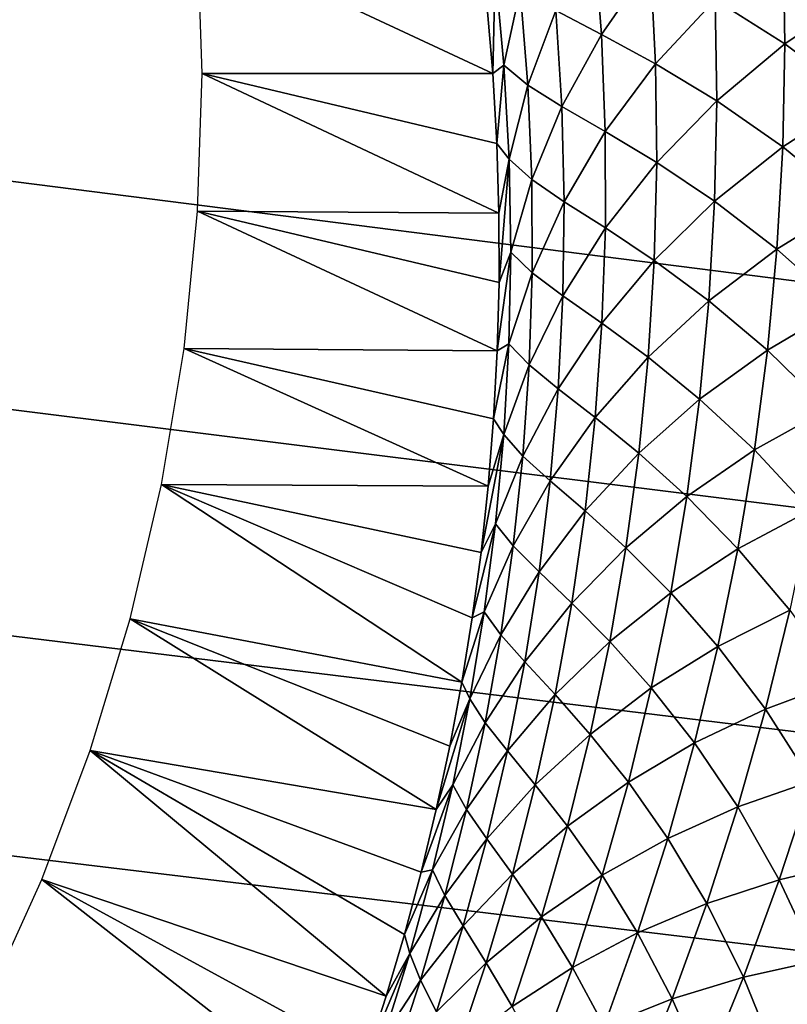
# Model space of a CAD drawing. Header units: millimetres. Extents: x -100 to 100, y -30 to 32.
# Tile 46 of 127: x -4.518 to -4.126, y -10.002 to -9.499. Entities that reach past the tile are written whole.
import ezdxf

# ---------------------------------------------------------------- set-up
doc = ezdxf.new("R2010")
doc.units = ezdxf.units.MM
doc.header["$LTSCALE"] = 81.481481
for name, color, linetype in [('3', 7, 'CONTINUOUS'), ('53', 7, 'CONTINUOUS'), ('6', 7, 'CONTINUOUS'), ('61', 7, 'CONTINUOUS'), ('62', 7, 'CONTINUOUS'), ('65', 7, 'CONTINUOUS'), ('66', 7, 'CONTINUOUS'), ('70', 7, 'CONTINUOUS'), ('72', 7, 'CONTINUOUS'), ('75', 7, 'CONTINUOUS'), ('81', 7, 'CONTINUOUS'), ('83', 7, 'CONTINUOUS')]:
    doc.layers.add(name, color=color, linetype=linetype)

msp = doc.modelspace()

# ---------------------------------------------------------------- linework, layer by layer
at = {"layer": '3', "color": 7, "linetype": 'Continuous'}
for points in [[(-100, 30, -2), (100, 30, -2), (-100, -30, -2), (-100, 30, -2)], [(-100, -30, -2), (100, 30, -2), (100, -30, -2), (-100, -30, -2)]]:
    msp.add_3dface(points, dxfattribs=at)
at = {"layer": '53', "color": 7, "linetype": 'Continuous'}
for points in [[(79, 27.8, 669.2), (-79, 27.8, 669.2), (79, -27.8, 669.2), (79, 27.8, 669.2)], [(79, -27.8, 669.2), (-79, 27.8, 669.2), (-79, -27.8, 669.2), (79, -27.8, 669.2)]]:
    msp.add_3dface(points, dxfattribs=at)
at = {"layer": '6', "color": 7, "linetype": 'Continuous'}
for points in [[(-98, -28), (98, -28), (-98, 28), (-98, -28)], [(-98, 28), (98, -28), (98, 28), (-98, 28)]]:
    msp.add_3dface(points, dxfattribs=at)
at = {"layer": '61', "color": 7, "linetype": 'Continuous'}
for points in [[(51, 23, 14), (51, -23, 14), (-50, -23, 14), (51, 23, 14)], [(-50, 23, 14), (51, 23, 14), (-50, -23, 14), (-50, 23, 14)]]:
    msp.add_3dface(points, dxfattribs=at)
at = {"layer": '62', "color": 7, "linetype": 'Continuous'}
for points in [[(-50, -23, 18), (51, -23, 18), (-50, 23, 18), (-50, -23, 18)], [(-50, 23, 18), (51, -23, 18), (51, 23, 18), (-50, 23, 18)]]:
    msp.add_3dface(points, dxfattribs=at)
at = {"layer": '65', "linetype": 'Continuous'}
for points in [[(38, -12, 3.1), (38, -3, 3.1), (-5.14369, 10.29799, 3.1), (38, -12, 3.1)], [(-5.04195, 10.2423, 3.1), (38, -12, 3.1), (-5.14369, 10.29799, 3.1), (-5.04195, 10.2423, 3.1)], [(11.39107, 0.7547, 3.1), (38, -12, 3.1), (-5.04195, 10.2423, 3.1), (11.39107, 0.7547, 3.1)], [(10.50984, -0.69443, 3.1), (-4.65088, 9.56496, 3.1), (-4.65088, -9.56496, 3.1), (10.50984, -0.69443, 3.1)], [(10.60893, -0.7547, 3.1), (10.50984, -0.69443, 3.1), (-4.65088, -9.56496, 3.1), (10.60893, -0.7547, 3.1)], [(10.71534, -0.80092, 3.1), (10.60893, -0.7547, 3.1), (-4.65088, -9.56496, 3.1), (10.71534, -0.80092, 3.1)], [(46, -16, 3.1), (10.71534, -0.80092, 3.1), (-4.65088, -9.56496, 3.1), (46, -16, 3.1)], [(-4.66406, -9.68022, 3.1), (46, -16, 3.1), (-4.65088, -9.56496, 3.1), (-4.66406, -9.68022, 3.1)], [(-4.69281, -9.79263, 3.1), (46, -16, 3.1), (-4.66406, -9.68022, 3.1), (-4.69281, -9.79263, 3.1)], [(-4.7366, -9.90007, 3.1), (46, -16, 3.1), (-4.69281, -9.79263, 3.1), (-4.7366, -9.90007, 3.1)], [(-4.79459, -10.00051, 3.1), (46, -16, 3.1), (-4.7366, -9.90007, 3.1), (-4.79459, -10.00051, 3.1)], [(-4.86574, -10.09215, 3.1), (46, -16, 3.1), (-4.79459, -10.00051, 3.1), (-4.86574, -10.09215, 3.1)]]:
    msp.add_3dface(points, dxfattribs=at)
at = {"layer": '66', "color": 253, "linetype": 'Continuous', "true_color": 0xaab4c3}
for points in [[(-4.42675, -9.59663, 3.1), (-4.42444, -9.52628, 3.1), (-4.27283, -9.59768, 7.50106), (-4.42675, -9.59663, 3.1)], [(-4.27283, -9.59768, 7.50106), (-4.42444, -9.52628, 3.1), (-4.27388, -9.5621, 7.42672), (-4.27283, -9.59768, 7.50106)], [(-4.27388, -9.5621, 7.42672), (-4.42444, -9.52628, 3.1), (-4.27594, -9.52628, 7.35256), (-4.27388, -9.5621, 7.42672)], [(-4.43365, -9.6667, 3.1), (-4.42675, -9.59663, 3.1), (-4.27371, -9.668, 7.65031), (-4.43365, -9.6667, 3.1)], [(-4.27371, -9.668, 7.65031), (-4.42675, -9.59663, 3.1), (-4.27278, -9.63299, 7.57559), (-4.27371, -9.668, 7.65031)], [(-4.27278, -9.63299, 7.57559), (-4.42675, -9.59663, 3.1), (-4.27283, -9.59768, 7.50106), (-4.27278, -9.63299, 7.57559)], [(-4.44513, -9.7362, 3.1), (-4.43365, -9.6667, 3.1), (-4.27835, -9.73701, 7.80031), (-4.44513, -9.7362, 3.1)], [(-4.27835, -9.73701, 7.80031), (-4.43365, -9.6667, 3.1), (-4.27557, -9.70268, 7.72521), (-4.27835, -9.73701, 7.80031)], [(-4.27557, -9.70268, 7.72521), (-4.43365, -9.6667, 3.1), (-4.27371, -9.668, 7.65031), (-4.27557, -9.70268, 7.72521)], [(-4.46113, -9.80479, 3.1), (-4.44513, -9.7362, 3.1), (-4.29178, -9.83725, 8.02674), (-4.46113, -9.80479, 3.1)], [(-4.29178, -9.83725, 8.02674), (-4.44513, -9.7362, 3.1), (-4.28648, -9.80428, 7.95107), (-4.29178, -9.83725, 8.02674)], [(-4.28648, -9.80428, 7.95107), (-4.44513, -9.7362, 3.1), (-4.282, -9.77089, 7.87559), (-4.28648, -9.80428, 7.95107)], [(-4.282, -9.77089, 7.87559), (-4.44513, -9.7362, 3.1), (-4.27835, -9.73701, 7.80031), (-4.282, -9.77089, 7.87559)], [(-4.48159, -9.87219, 3.1), (-4.46113, -9.80479, 3.1), (-4.30482, -9.90221, 8.17862), (-4.48159, -9.87219, 3.1)], [(-4.30482, -9.90221, 8.17862), (-4.46113, -9.80479, 3.1), (-4.29789, -9.86987, 8.10259), (-4.30482, -9.90221, 8.17862)], [(-4.29789, -9.86987, 8.10259), (-4.46113, -9.80479, 3.1), (-4.29178, -9.83725, 8.02674), (-4.29789, -9.86987, 8.10259)], [(-4.50637, -9.93801, 3.1), (-4.48159, -9.87219, 3.1), (-4.33047, -9.99754, 8.40782), (-4.50637, -9.93801, 3.1)], [(-4.33047, -9.99754, 8.40782), (-4.48159, -9.87219, 3.1), (-4.32115, -9.96613, 8.33122), (-4.33047, -9.99754, 8.40782)], [(-4.32115, -9.96613, 8.33122), (-4.48159, -9.87219, 3.1), (-4.31259, -9.93432, 8.25482), (-4.32115, -9.96613, 8.33122)], [(-4.31259, -9.93432, 8.25482), (-4.48159, -9.87219, 3.1), (-4.30482, -9.90221, 8.17862), (-4.31259, -9.93432, 8.25482)], [(-4.53536, -10.00198, 3.1), (-4.50637, -9.93801, 3.1), (-4.35137, -10.0593, 8.56154), (-4.53536, -10.00198, 3.1)], [(-4.35137, -10.0593, 8.56154), (-4.50637, -9.93801, 3.1), (-4.34054, -10.02858, 8.4846), (-4.35137, -10.0593, 8.56154)], [(-4.34054, -10.02858, 8.4846), (-4.50637, -9.93801, 3.1), (-4.33047, -9.99754, 8.40782), (-4.34054, -10.02858, 8.4846)]]:
    msp.add_3dface(points, dxfattribs=at)
at = {"layer": '70', "color": 253, "linetype": 'Continuous', "true_color": 0xaab4c3}
for points in [[(-4.22442, -9.45606, 7.61809), (-4.22052, -9.50627, 7.715), (-4.24377, -9.49409, 7.59255), (-4.22442, -9.45606, 7.61809)], [(-4.22442, -9.45606, 7.61809), (-4.19537, -9.47033, 7.73931), (-4.22052, -9.50627, 7.715), (-4.22442, -9.45606, 7.61809)], [(-4.12768, -9.45785, 7.88039), (-4.12683, -9.5111, 7.97668), (-4.16247, -9.48839, 7.8589), (-4.12768, -9.45785, 7.88039)], [(-4.12768, -9.45785, 7.88039), (-4.08819, -9.48494, 7.9961), (-4.12683, -9.5111, 7.97668), (-4.12768, -9.45785, 7.88039)], [(-4.19537, -9.47033, 7.73931), (-4.19285, -9.52131, 7.83612), (-4.22052, -9.50627, 7.715), (-4.19537, -9.47033, 7.73931)], [(-4.19537, -9.47033, 7.73931), (-4.16247, -9.48839, 7.8589), (-4.19285, -9.52131, 7.83612), (-4.19537, -9.47033, 7.73931)], [(-4.27481, -9.47316, 7.3448), (-4.27594, -9.52628, 7.35256), (-4.27897, -9.49074, 7.28072), (-4.27481, -9.47316, 7.3448)], [(-4.27594, -9.52628, 7.35256), (-4.27481, -9.47316, 7.3448), (-4.27028, -9.52195, 7.44297), (-4.27594, -9.52628, 7.35256)], [(-4.27481, -9.47316, 7.3448), (-4.26198, -9.48352, 7.46904), (-4.27028, -9.52195, 7.44297), (-4.27481, -9.47316, 7.3448)], [(-4.26198, -9.48352, 7.46904), (-4.25809, -9.53229, 7.56693), (-4.27028, -9.52195, 7.44297), (-4.26198, -9.48352, 7.46904)], [(-4.26198, -9.48352, 7.46904), (-4.24377, -9.49409, 7.59255), (-4.25809, -9.53229, 7.56693), (-4.26198, -9.48352, 7.46904)], [(-4.08819, -9.48494, 7.9961), (-4.08955, -9.53901, 8.09258), (-4.12683, -9.5111, 7.97668), (-4.08819, -9.48494, 7.9961)], [(-4.16247, -9.48839, 7.8589), (-4.16164, -9.54023, 7.95569), (-4.19285, -9.52131, 7.83612), (-4.16247, -9.48839, 7.8589)], [(-4.16247, -9.48839, 7.8589), (-4.12683, -9.5111, 7.97668), (-4.16164, -9.54023, 7.95569), (-4.16247, -9.48839, 7.8589)], [(-4.24377, -9.49409, 7.59255), (-4.24072, -9.5432, 7.6902), (-4.25809, -9.53229, 7.56693), (-4.24377, -9.49409, 7.59255)], [(-4.24377, -9.49409, 7.59255), (-4.22052, -9.50627, 7.715), (-4.24072, -9.5432, 7.6902), (-4.24377, -9.49409, 7.59255)], [(-4.22052, -9.50627, 7.715), (-4.21857, -9.55598, 7.81248), (-4.24072, -9.5432, 7.6902), (-4.22052, -9.50627, 7.715)], [(-4.22052, -9.50627, 7.715), (-4.19285, -9.52131, 7.83612), (-4.21857, -9.55598, 7.81248), (-4.22052, -9.50627, 7.715)], [(-4.12683, -9.5111, 7.97668), (-4.12793, -9.56379, 8.07353), (-4.16164, -9.54023, 7.95569), (-4.12683, -9.5111, 7.97668)], [(-4.12683, -9.5111, 7.97668), (-4.08955, -9.53901, 8.09258), (-4.12793, -9.56379, 8.07353), (-4.12683, -9.5111, 7.97668)], [(-4.19285, -9.52131, 7.83612), (-4.19228, -9.57178, 7.93349), (-4.21857, -9.55598, 7.81248), (-4.19285, -9.52131, 7.83612)], [(-4.19285, -9.52131, 7.83612), (-4.16164, -9.54023, 7.95569), (-4.19228, -9.57178, 7.93349), (-4.19285, -9.52131, 7.83612)], [(-4.27388, -9.5621, 7.42672), (-4.27594, -9.52628, 7.35256), (-4.27028, -9.52195, 7.44297), (-4.27388, -9.5621, 7.42672)], [(-4.27388, -9.5621, 7.42672), (-4.27028, -9.52195, 7.44297), (-4.26764, -9.57008, 7.54163), (-4.27388, -9.5621, 7.42672)], [(-4.27028, -9.52195, 7.44297), (-4.25809, -9.53229, 7.56693), (-4.26764, -9.57008, 7.54163), (-4.27028, -9.52195, 7.44297)], [(-4.25809, -9.53229, 7.56693), (-4.25609, -9.58049, 7.66533), (-4.26764, -9.57008, 7.54163), (-4.25809, -9.53229, 7.56693)], [(-4.25809, -9.53229, 7.56693), (-4.24072, -9.5432, 7.6902), (-4.25609, -9.58049, 7.66533), (-4.25809, -9.53229, 7.56693)], [(-4.16164, -9.54023, 7.95569), (-4.16272, -9.59154, 8.05301), (-4.19228, -9.57178, 7.93349), (-4.16164, -9.54023, 7.95569)], [(-4.16164, -9.54023, 7.95569), (-4.12793, -9.56379, 8.07353), (-4.16272, -9.59154, 8.05301), (-4.16164, -9.54023, 7.95569)], [(-4.08955, -9.53901, 8.09258), (-4.09283, -9.59249, 8.18958), (-4.12793, -9.56379, 8.07353), (-4.08955, -9.53901, 8.09258)], [(-4.24072, -9.5432, 7.6902), (-4.23956, -9.59178, 7.78838), (-4.25609, -9.58049, 7.66533), (-4.24072, -9.5432, 7.6902)], [(-4.24072, -9.5432, 7.6902), (-4.21857, -9.55598, 7.81248), (-4.23956, -9.59178, 7.78838), (-4.24072, -9.5432, 7.6902)], [(-4.21857, -9.55598, 7.81248), (-4.2185, -9.60518, 7.91047), (-4.23956, -9.59178, 7.78838), (-4.21857, -9.55598, 7.81248)], [(-4.21857, -9.55598, 7.81248), (-4.19228, -9.57178, 7.93349), (-4.2185, -9.60518, 7.91047), (-4.21857, -9.55598, 7.81248)], [(-4.27283, -9.59768, 7.50106), (-4.27388, -9.5621, 7.42672), (-4.26764, -9.57008, 7.54163), (-4.27283, -9.59768, 7.50106)], [(-4.12793, -9.56379, 8.07353), (-4.13092, -9.61594, 8.17089), (-4.16272, -9.59154, 8.05301), (-4.12793, -9.56379, 8.07353)], [(-4.12793, -9.56379, 8.07353), (-4.09283, -9.59249, 8.18958), (-4.13092, -9.61594, 8.17089), (-4.12793, -9.56379, 8.07353)], [(-4.27278, -9.63299, 7.57559), (-4.27283, -9.59768, 7.50106), (-4.26764, -9.57008, 7.54163), (-4.27278, -9.63299, 7.57559)], [(-4.27278, -9.63299, 7.57559), (-4.26764, -9.57008, 7.54163), (-4.26683, -9.61756, 7.64074), (-4.27278, -9.63299, 7.57559)], [(-4.26764, -9.57008, 7.54163), (-4.25609, -9.58049, 7.66533), (-4.26683, -9.61756, 7.64074), (-4.26764, -9.57008, 7.54163)], [(-4.19228, -9.57178, 7.93349), (-4.19357, -9.62176, 8.03135), (-4.2185, -9.60518, 7.91047), (-4.19228, -9.57178, 7.93349)], [(-4.19228, -9.57178, 7.93349), (-4.16272, -9.59154, 8.05301), (-4.19357, -9.62176, 8.03135), (-4.19228, -9.57178, 7.93349)], [(-4.25609, -9.58049, 7.66533), (-4.2559, -9.62811, 7.76419), (-4.26683, -9.61756, 7.64074), (-4.25609, -9.58049, 7.66533)], [(-4.25609, -9.58049, 7.66533), (-4.23956, -9.59178, 7.78838), (-4.2559, -9.62811, 7.76419), (-4.25609, -9.58049, 7.66533)], [(-4.23956, -9.59178, 7.78838), (-4.2402, -9.63984, 7.88702), (-4.2559, -9.62811, 7.76419), (-4.23956, -9.59178, 7.78838)], [(-4.23956, -9.59178, 7.78838), (-4.2185, -9.60518, 7.91047), (-4.2402, -9.63984, 7.88702), (-4.23956, -9.59178, 7.78838)], [(-4.16272, -9.59154, 8.05301), (-4.16564, -9.64234, 8.15081), (-4.19357, -9.62176, 8.03135), (-4.16272, -9.59154, 8.05301)], [(-4.16272, -9.59154, 8.05301), (-4.13092, -9.61594, 8.17089), (-4.16564, -9.64234, 8.15081), (-4.16272, -9.59154, 8.05301)], [(-4.09283, -9.59249, 8.18958), (-4.09797, -9.64537, 8.28708), (-4.13092, -9.61594, 8.17089), (-4.09283, -9.59249, 8.18958)], [(-4.2185, -9.60518, 7.91047), (-4.22023, -9.65388, 8.00893), (-4.2402, -9.63984, 7.88702), (-4.2185, -9.60518, 7.91047)], [(-4.2185, -9.60518, 7.91047), (-4.19357, -9.62176, 8.03135), (-4.22023, -9.65388, 8.00893), (-4.2185, -9.60518, 7.91047)], [(-4.13092, -9.61594, 8.17089), (-4.13574, -9.66752, 8.26872), (-4.16564, -9.64234, 8.15081), (-4.13092, -9.61594, 8.17089)], [(-4.13092, -9.61594, 8.17089), (-4.09797, -9.64537, 8.28708), (-4.13574, -9.66752, 8.26872), (-4.13092, -9.61594, 8.17089)], [(-4.27371, -9.668, 7.65031), (-4.27278, -9.63299, 7.57559), (-4.26683, -9.61756, 7.64074), (-4.27371, -9.668, 7.65031)], [(-4.27371, -9.668, 7.65031), (-4.26683, -9.61756, 7.64074), (-4.26777, -9.66441, 7.74027), (-4.27371, -9.668, 7.65031)], [(-4.26683, -9.61756, 7.64074), (-4.2559, -9.62811, 7.76419), (-4.26777, -9.66441, 7.74027), (-4.26683, -9.61756, 7.64074)], [(-4.19357, -9.62176, 8.03135), (-4.19665, -9.67122, 8.12967), (-4.22023, -9.65388, 8.00893), (-4.19357, -9.62176, 8.03135)], [(-4.19357, -9.62176, 8.03135), (-4.16564, -9.64234, 8.15081), (-4.19665, -9.67122, 8.12967), (-4.19357, -9.62176, 8.03135)], [(-4.2559, -9.62811, 7.76419), (-4.25746, -9.67517, 7.86348), (-4.26777, -9.66441, 7.74027), (-4.2559, -9.62811, 7.76419)], [(-4.2559, -9.62811, 7.76419), (-4.2402, -9.63984, 7.88702), (-4.25746, -9.67517, 7.86348), (-4.2559, -9.62811, 7.76419)], [(-4.2402, -9.63984, 7.88702), (-4.24259, -9.68737, 7.98608), (-4.25746, -9.67517, 7.86348), (-4.2402, -9.63984, 7.88702)], [(-4.2402, -9.63984, 7.88702), (-4.22023, -9.65388, 8.00893), (-4.24259, -9.68737, 7.98608), (-4.2402, -9.63984, 7.88702)], [(-4.16564, -9.64234, 8.15081), (-4.17035, -9.69259, 8.24906), (-4.19665, -9.67122, 8.12967), (-4.16564, -9.64234, 8.15081)], [(-4.16564, -9.64234, 8.15081), (-4.13574, -9.66752, 8.26872), (-4.17035, -9.69259, 8.24906), (-4.16564, -9.64234, 8.15081)], [(-4.09797, -9.64537, 8.28708), (-4.10494, -9.69767, 8.38506), (-4.13574, -9.66752, 8.26872), (-4.09797, -9.64537, 8.28708)], [(-4.22023, -9.65388, 8.00893), (-4.22369, -9.70207, 8.1078), (-4.24259, -9.68737, 7.98608), (-4.22023, -9.65388, 8.00893)], [(-4.22023, -9.65388, 8.00893), (-4.19665, -9.67122, 8.12967), (-4.22369, -9.70207, 8.1078), (-4.22023, -9.65388, 8.00893)], [(-4.27557, -9.70268, 7.72521), (-4.27371, -9.668, 7.65031), (-4.26777, -9.66441, 7.74027), (-4.27557, -9.70268, 7.72521)], [(-4.27557, -9.70268, 7.72521), (-4.26777, -9.66441, 7.74027), (-4.27039, -9.71065, 7.84018), (-4.27557, -9.70268, 7.72521)], [(-4.26777, -9.66441, 7.74027), (-4.25746, -9.67517, 7.86348), (-4.27039, -9.71065, 7.84018), (-4.26777, -9.66441, 7.74027)], [(-4.19665, -9.67122, 8.12967), (-4.20147, -9.72016, 8.2284), (-4.22369, -9.70207, 8.1078), (-4.19665, -9.67122, 8.12967)], [(-4.19665, -9.67122, 8.12967), (-4.17035, -9.69259, 8.24906), (-4.20147, -9.72016, 8.2284), (-4.19665, -9.67122, 8.12967)], [(-4.13574, -9.66752, 8.26872), (-4.14236, -9.71855, 8.36703), (-4.17035, -9.69259, 8.24906), (-4.13574, -9.66752, 8.26872)], [(-4.13574, -9.66752, 8.26872), (-4.10494, -9.69767, 8.38506), (-4.14236, -9.71855, 8.36703), (-4.13574, -9.66752, 8.26872)], [(-4.25746, -9.67517, 7.86348), (-4.26069, -9.72167, 7.96315), (-4.27039, -9.71065, 7.84018), (-4.25746, -9.67517, 7.86348)], [(-4.25746, -9.67517, 7.86348), (-4.24259, -9.68737, 7.98608), (-4.26069, -9.72167, 7.96315), (-4.25746, -9.67517, 7.86348)], [(-4.24259, -9.68737, 7.98608), (-4.24665, -9.73438, 8.08553), (-4.26069, -9.72167, 7.96315), (-4.24259, -9.68737, 7.98608)], [(-4.24259, -9.68737, 7.98608), (-4.22369, -9.70207, 8.1078), (-4.24665, -9.73438, 8.08553), (-4.24259, -9.68737, 7.98608)], [(-4.17035, -9.69259, 8.24906), (-4.17683, -9.74232, 8.34777), (-4.20147, -9.72016, 8.2284), (-4.17035, -9.69259, 8.24906)], [(-4.17035, -9.69259, 8.24906), (-4.14236, -9.71855, 8.36703), (-4.17683, -9.74232, 8.34777), (-4.17035, -9.69259, 8.24906)], [(-4.22369, -9.70207, 8.1078), (-4.22884, -9.74975, 8.20706), (-4.24665, -9.73438, 8.08553), (-4.22369, -9.70207, 8.1078)], [(-4.22369, -9.70207, 8.1078), (-4.20147, -9.72016, 8.2284), (-4.22884, -9.74975, 8.20706), (-4.22369, -9.70207, 8.1078)], [(-4.10494, -9.69767, 8.38506), (-4.11373, -9.74937, 8.48354), (-4.14236, -9.71855, 8.36703), (-4.10494, -9.69767, 8.38506)], [(-4.27835, -9.73701, 7.80031), (-4.27557, -9.70268, 7.72521), (-4.27039, -9.71065, 7.84018), (-4.27835, -9.73701, 7.80031)], [(-4.282, -9.77089, 7.87559), (-4.27835, -9.73701, 7.80031), (-4.27039, -9.71065, 7.84018), (-4.282, -9.77089, 7.87559)], [(-4.282, -9.77089, 7.87559), (-4.27039, -9.71065, 7.84018), (-4.27462, -9.75628, 7.94044), (-4.282, -9.77089, 7.87559)], [(-4.27039, -9.71065, 7.84018), (-4.26069, -9.72167, 7.96315), (-4.27462, -9.75628, 7.94044), (-4.27039, -9.71065, 7.84018)], [(-4.26069, -9.72167, 7.96315), (-4.26553, -9.76763, 8.06317), (-4.27462, -9.75628, 7.94044), (-4.26069, -9.72167, 7.96315)], [(-4.26069, -9.72167, 7.96315), (-4.24665, -9.73438, 8.08553), (-4.26553, -9.76763, 8.06317), (-4.26069, -9.72167, 7.96315)], [(-4.20147, -9.72016, 8.2284), (-4.20801, -9.76859, 8.32757), (-4.22884, -9.74975, 8.20706), (-4.20147, -9.72016, 8.2284)], [(-4.20147, -9.72016, 8.2284), (-4.17683, -9.74232, 8.34777), (-4.20801, -9.76859, 8.32757), (-4.20147, -9.72016, 8.2284)], [(-4.14236, -9.71855, 8.36703), (-4.15078, -9.76901, 8.46581), (-4.17683, -9.74232, 8.34777), (-4.14236, -9.71855, 8.36703)], [(-4.14236, -9.71855, 8.36703), (-4.11373, -9.74937, 8.48354), (-4.15078, -9.76901, 8.46581), (-4.14236, -9.71855, 8.36703)], [(-4.24665, -9.73438, 8.08553), (-4.25233, -9.78088, 8.18533), (-4.26553, -9.76763, 8.06317), (-4.24665, -9.73438, 8.08553)], [(-4.24665, -9.73438, 8.08553), (-4.22884, -9.74975, 8.20706), (-4.25233, -9.78088, 8.18533), (-4.24665, -9.73438, 8.08553)], [(-4.17683, -9.74232, 8.34777), (-4.18506, -9.79151, 8.44694), (-4.20801, -9.76859, 8.32757), (-4.17683, -9.74232, 8.34777)], [(-4.17683, -9.74232, 8.34777), (-4.15078, -9.76901, 8.46581), (-4.18506, -9.79151, 8.44694), (-4.17683, -9.74232, 8.34777)], [(-4.22884, -9.74975, 8.20706), (-4.23566, -9.79692, 8.30672), (-4.25233, -9.78088, 8.18533), (-4.22884, -9.74975, 8.20706)], [(-4.22884, -9.74975, 8.20706), (-4.20801, -9.76859, 8.32757), (-4.23566, -9.79692, 8.30672), (-4.22884, -9.74975, 8.20706)], [(-4.11373, -9.74937, 8.48354), (-4.12433, -9.80048, 8.58252), (-4.15078, -9.76901, 8.46581), (-4.11373, -9.74937, 8.48354)], [(-4.28648, -9.80428, 7.95107), (-4.282, -9.77089, 7.87559), (-4.27462, -9.75628, 7.94044), (-4.28648, -9.80428, 7.95107)], [(-4.28648, -9.80428, 7.95107), (-4.27462, -9.75628, 7.94044), (-4.2804, -9.80133, 8.04102), (-4.28648, -9.80428, 7.95107)], [(-4.27462, -9.75628, 7.94044), (-4.26553, -9.76763, 8.06317), (-4.2804, -9.80133, 8.04102), (-4.27462, -9.75628, 7.94044)], [(-4.26553, -9.76763, 8.06317), (-4.27193, -9.81305, 8.16352), (-4.2804, -9.80133, 8.04102), (-4.26553, -9.76763, 8.06317)], [(-4.26553, -9.76763, 8.06317), (-4.25233, -9.78088, 8.18533), (-4.27193, -9.81305, 8.16352), (-4.26553, -9.76763, 8.06317)], [(-4.20801, -9.76859, 8.32757), (-4.21627, -9.8165, 8.42718), (-4.23566, -9.79692, 8.30672), (-4.20801, -9.76859, 8.32757)], [(-4.20801, -9.76859, 8.32757), (-4.18506, -9.79151, 8.44694), (-4.21627, -9.8165, 8.42718), (-4.20801, -9.76859, 8.32757)], [(-4.15078, -9.76901, 8.46581), (-4.16097, -9.81892, 8.56509), (-4.18506, -9.79151, 8.44694), (-4.15078, -9.76901, 8.46581)], [(-4.15078, -9.76901, 8.46581), (-4.12433, -9.80048, 8.58252), (-4.16097, -9.81892, 8.56509), (-4.15078, -9.76901, 8.46581)], [(-4.25233, -9.78088, 8.18533), (-4.25963, -9.82685, 8.28552), (-4.27193, -9.81305, 8.16352), (-4.25233, -9.78088, 8.18533)], [(-4.25233, -9.78088, 8.18533), (-4.23566, -9.79692, 8.30672), (-4.25963, -9.82685, 8.28552), (-4.25233, -9.78088, 8.18533)], [(-4.18506, -9.79151, 8.44694), (-4.19503, -9.84017, 8.54657), (-4.21627, -9.8165, 8.42718), (-4.18506, -9.79151, 8.44694)], [(-4.18506, -9.79151, 8.44694), (-4.16097, -9.81892, 8.56509), (-4.19503, -9.84017, 8.54657), (-4.18506, -9.79151, 8.44694)], [(-4.23566, -9.79692, 8.30672), (-4.24414, -9.84357, 8.4068), (-4.25963, -9.82685, 8.28552), (-4.23566, -9.79692, 8.30672)], [(-4.23566, -9.79692, 8.30672), (-4.21627, -9.8165, 8.42718), (-4.24414, -9.84357, 8.4068), (-4.23566, -9.79692, 8.30672)], [(-4.29178, -9.83725, 8.02674), (-4.28648, -9.80428, 7.95107), (-4.2804, -9.80133, 8.04102), (-4.29178, -9.83725, 8.02674)], [(-4.29178, -9.83725, 8.02674), (-4.2804, -9.80133, 8.04102), (-4.28768, -9.8458, 8.1419), (-4.29178, -9.83725, 8.02674)], [(-4.2804, -9.80133, 8.04102), (-4.27193, -9.81305, 8.16352), (-4.28768, -9.8458, 8.1419), (-4.2804, -9.80133, 8.04102)], [(-4.12433, -9.80048, 8.58252), (-4.1367, -9.85101, 8.682), (-4.16097, -9.81892, 8.56509), (-4.12433, -9.80048, 8.58252)], [(-4.12433, -9.80048, 8.58252), (-4.09848, -9.83675, 8.69791), (-4.1367, -9.85101, 8.682), (-4.12433, -9.80048, 8.58252)], [(-4.27193, -9.81305, 8.16352), (-4.27989, -9.85793, 8.26422), (-4.28768, -9.8458, 8.1419), (-4.27193, -9.81305, 8.16352)], [(-4.27193, -9.81305, 8.16352), (-4.25963, -9.82685, 8.28552), (-4.27989, -9.85793, 8.26422), (-4.27193, -9.81305, 8.16352)], [(-4.21627, -9.8165, 8.42718), (-4.22621, -9.86389, 8.52723), (-4.24414, -9.84357, 8.4068), (-4.21627, -9.8165, 8.42718)], [(-4.21627, -9.8165, 8.42718), (-4.19503, -9.84017, 8.54657), (-4.22621, -9.86389, 8.52723), (-4.21627, -9.8165, 8.42718)], [(-4.16097, -9.81892, 8.56509), (-4.17292, -9.86827, 8.66485), (-4.19503, -9.84017, 8.54657), (-4.16097, -9.81892, 8.56509)], [(-4.16097, -9.81892, 8.56509), (-4.1367, -9.85101, 8.682), (-4.17292, -9.86827, 8.66485), (-4.16097, -9.81892, 8.56509)], [(-4.25963, -9.82685, 8.28552), (-4.26853, -9.87231, 8.38608), (-4.27989, -9.85793, 8.26422), (-4.25963, -9.82685, 8.28552)], [(-4.25963, -9.82685, 8.28552), (-4.24414, -9.84357, 8.4068), (-4.26853, -9.87231, 8.38608), (-4.25963, -9.82685, 8.28552)], [(-4.29789, -9.86987, 8.10259), (-4.29178, -9.83725, 8.02674), (-4.28768, -9.8458, 8.1419), (-4.29789, -9.86987, 8.10259)], [(-4.09848, -9.83675, 8.69791), (-4.11323, -9.88776, 8.7977), (-4.1367, -9.85101, 8.682), (-4.09848, -9.83675, 8.69791)], [(-4.19503, -9.84017, 8.54657), (-4.20673, -9.88829, 8.64668), (-4.22621, -9.86389, 8.52723), (-4.19503, -9.84017, 8.54657)], [(-4.19503, -9.84017, 8.54657), (-4.17292, -9.86827, 8.66485), (-4.20673, -9.88829, 8.64668), (-4.19503, -9.84017, 8.54657)], [(-4.30482, -9.90221, 8.17862), (-4.29789, -9.86987, 8.10259), (-4.28768, -9.8458, 8.1419), (-4.30482, -9.90221, 8.17862)], [(-4.30482, -9.90221, 8.17862), (-4.28768, -9.8458, 8.1419), (-4.29646, -9.88971, 8.2431), (-4.30482, -9.90221, 8.17862)], [(-4.28768, -9.8458, 8.1419), (-4.27989, -9.85793, 8.26422), (-4.29646, -9.88971, 8.2431), (-4.28768, -9.8458, 8.1419)], [(-4.24414, -9.84357, 8.4068), (-4.25426, -9.88972, 8.5073), (-4.26853, -9.87231, 8.38608), (-4.24414, -9.84357, 8.4068)], [(-4.24414, -9.84357, 8.4068), (-4.22621, -9.86389, 8.52723), (-4.25426, -9.88972, 8.5073), (-4.24414, -9.84357, 8.4068)], [(-4.1367, -9.85101, 8.682), (-4.15084, -9.90095, 8.78198), (-4.17292, -9.86827, 8.66485), (-4.1367, -9.85101, 8.682)], [(-4.1367, -9.85101, 8.682), (-4.11323, -9.88776, 8.7977), (-4.15084, -9.90095, 8.78198), (-4.1367, -9.85101, 8.682)], [(-4.27989, -9.85793, 8.26422), (-4.28938, -9.90228, 8.36528), (-4.29646, -9.88971, 8.2431), (-4.27989, -9.85793, 8.26422)], [(-4.27989, -9.85793, 8.26422), (-4.26853, -9.87231, 8.38608), (-4.28938, -9.90228, 8.36528), (-4.27989, -9.85793, 8.26422)], [(-4.22621, -9.86389, 8.52723), (-4.23784, -9.91077, 8.62773), (-4.25426, -9.88972, 8.5073), (-4.22621, -9.86389, 8.52723)], [(-4.22621, -9.86389, 8.52723), (-4.20673, -9.88829, 8.64668), (-4.23784, -9.91077, 8.62773), (-4.22621, -9.86389, 8.52723)], [(-4.17292, -9.86827, 8.66485), (-4.1866, -9.91706, 8.7651), (-4.20673, -9.88829, 8.64668), (-4.17292, -9.86827, 8.66485)], [(-4.17292, -9.86827, 8.66485), (-4.15084, -9.90095, 8.78198), (-4.1866, -9.91706, 8.7651), (-4.17292, -9.86827, 8.66485)], [(-4.26853, -9.87231, 8.38608), (-4.27901, -9.91727, 8.48705), (-4.28938, -9.90228, 8.36528), (-4.26853, -9.87231, 8.38608)], [(-4.26853, -9.87231, 8.38608), (-4.25426, -9.88972, 8.5073), (-4.27901, -9.91727, 8.48705), (-4.26853, -9.87231, 8.38608)], [(-4.20673, -9.88829, 8.64668), (-4.22012, -9.93588, 8.74727), (-4.23784, -9.91077, 8.62773), (-4.20673, -9.88829, 8.64668)], [(-4.20673, -9.88829, 8.64668), (-4.1866, -9.91706, 8.7651), (-4.22012, -9.93588, 8.74727), (-4.20673, -9.88829, 8.64668)], [(-4.11323, -9.88776, 8.7977), (-4.12973, -9.93814, 8.89798), (-4.15084, -9.90095, 8.78198), (-4.11323, -9.88776, 8.7977)], [(-4.11323, -9.88776, 8.7977), (-4.09139, -9.92899, 8.91224), (-4.12973, -9.93814, 8.89798), (-4.11323, -9.88776, 8.7977)], [(-4.31259, -9.93432, 8.25482), (-4.30482, -9.90221, 8.17862), (-4.29646, -9.88971, 8.2431), (-4.31259, -9.93432, 8.25482)], [(-4.31259, -9.93432, 8.25482), (-4.29646, -9.88971, 8.2431), (-4.30671, -9.93306, 8.34463), (-4.31259, -9.93432, 8.25482)], [(-4.29646, -9.88971, 8.2431), (-4.28938, -9.90228, 8.36528), (-4.30671, -9.93306, 8.34463), (-4.29646, -9.88971, 8.2431)], [(-4.25426, -9.88972, 8.5073), (-4.266, -9.93537, 8.60823), (-4.27901, -9.91727, 8.48705), (-4.25426, -9.88972, 8.5073)], [(-4.25426, -9.88972, 8.5073), (-4.23784, -9.91077, 8.62773), (-4.266, -9.93537, 8.60823), (-4.25426, -9.88972, 8.5073)], [(-4.28938, -9.90228, 8.36528), (-4.3004, -9.94611, 8.46671), (-4.30671, -9.93306, 8.34463), (-4.28938, -9.90228, 8.36528)], [(-4.28938, -9.90228, 8.36528), (-4.27901, -9.91727, 8.48705), (-4.3004, -9.94611, 8.46671), (-4.28938, -9.90228, 8.36528)], [(-4.15084, -9.90095, 8.78198), (-4.16673, -9.95029, 8.88245), (-4.1866, -9.91706, 8.7651), (-4.15084, -9.90095, 8.78198)], [(-4.15084, -9.90095, 8.78198), (-4.12973, -9.93814, 8.89798), (-4.16673, -9.95029, 8.88245), (-4.15084, -9.90095, 8.78198)], [(-4.23784, -9.91077, 8.62773), (-4.25112, -9.95714, 8.7287), (-4.266, -9.93537, 8.60823), (-4.23784, -9.91077, 8.62773)], [(-4.23784, -9.91077, 8.62773), (-4.22012, -9.93588, 8.74727), (-4.25112, -9.95714, 8.7287), (-4.23784, -9.91077, 8.62773)], [(-4.27901, -9.91727, 8.48705), (-4.29106, -9.96171, 8.58842), (-4.3004, -9.94611, 8.46671), (-4.27901, -9.91727, 8.48705)], [(-4.27901, -9.91727, 8.48705), (-4.266, -9.93537, 8.60823), (-4.29106, -9.96171, 8.58842), (-4.27901, -9.91727, 8.48705)], [(-4.1866, -9.91706, 8.7651), (-4.202, -9.96528, 8.86584), (-4.22012, -9.93588, 8.74727), (-4.1866, -9.91706, 8.7651)], [(-4.1866, -9.91706, 8.7651), (-4.16673, -9.95029, 8.88245), (-4.202, -9.96528, 8.86584), (-4.1866, -9.91706, 8.7651)], [(-4.32115, -9.96613, 8.33122), (-4.31259, -9.93432, 8.25482), (-4.30671, -9.93306, 8.34463), (-4.32115, -9.96613, 8.33122)], [(-4.32115, -9.96613, 8.33122), (-4.30671, -9.93306, 8.34463), (-4.31843, -9.97586, 8.44652), (-4.32115, -9.96613, 8.33122)], [(-4.30671, -9.93306, 8.34463), (-4.3004, -9.94611, 8.46671), (-4.31843, -9.97586, 8.44652), (-4.30671, -9.93306, 8.34463)], [(-4.09139, -9.92899, 8.91224), (-4.11038, -9.97962, 9.01281), (-4.12973, -9.93814, 8.89798), (-4.09139, -9.92899, 8.91224)], [(-4.266, -9.93537, 8.60823), (-4.27936, -9.9805, 8.70961), (-4.29106, -9.96171, 8.58842), (-4.266, -9.93537, 8.60823)], [(-4.266, -9.93537, 8.60823), (-4.25112, -9.95714, 8.7287), (-4.27936, -9.9805, 8.70961), (-4.266, -9.93537, 8.60823)], [(-4.22012, -9.93588, 8.74727), (-4.2352, -9.98293, 8.84832), (-4.25112, -9.95714, 8.7287), (-4.22012, -9.93588, 8.74727)], [(-4.22012, -9.93588, 8.74727), (-4.202, -9.96528, 8.86584), (-4.2352, -9.98293, 8.84832), (-4.22012, -9.93588, 8.74727)], [(-4.12973, -9.93814, 8.89798), (-4.14796, -9.98785, 8.99866), (-4.16673, -9.95029, 8.88245), (-4.12973, -9.93814, 8.89798)], [(-4.12973, -9.93814, 8.89798), (-4.11038, -9.97962, 9.01281), (-4.14796, -9.98785, 8.99866), (-4.12973, -9.93814, 8.89798)], [(-4.3004, -9.94611, 8.46671), (-4.31294, -9.98942, 8.56853), (-4.31843, -9.97586, 8.44652), (-4.3004, -9.94611, 8.46671)], [(-4.3004, -9.94611, 8.46671), (-4.29106, -9.96171, 8.58842), (-4.31294, -9.98942, 8.56853), (-4.3004, -9.94611, 8.46671)], [(-4.16673, -9.95029, 8.88245), (-4.18432, -9.99899, 8.98332), (-4.202, -9.96528, 8.86584), (-4.16673, -9.95029, 8.88245)], [(-4.16673, -9.95029, 8.88245), (-4.14796, -9.98785, 8.99866), (-4.18432, -9.99899, 8.98332), (-4.16673, -9.95029, 8.88245)], [(-4.25112, -9.95714, 8.7287), (-4.26605, -10.00297, 8.83011), (-4.27936, -9.9805, 8.70961), (-4.25112, -9.95714, 8.7287)], [(-4.25112, -9.95714, 8.7287), (-4.2352, -9.98293, 8.84832), (-4.26605, -10.00297, 8.83011), (-4.25112, -9.95714, 8.7287)], [(-4.29106, -9.96171, 8.58842), (-4.30468, -10.00565, 8.69022), (-4.31294, -9.98942, 8.56853), (-4.29106, -9.96171, 8.58842)], [(-4.29106, -9.96171, 8.58842), (-4.27936, -9.9805, 8.70961), (-4.30468, -10.00565, 8.69022), (-4.29106, -9.96171, 8.58842)], [(-4.33047, -9.99754, 8.40782), (-4.32115, -9.96613, 8.33122), (-4.31843, -9.97586, 8.44652), (-4.33047, -9.99754, 8.40782)], [(-4.202, -9.96528, 8.86584), (-4.21908, -10.01289, 8.96696), (-4.2352, -9.98293, 8.84832), (-4.202, -9.96528, 8.86584)], [(-4.202, -9.96528, 8.86584), (-4.18432, -9.99899, 8.98332), (-4.21908, -10.01289, 8.96696), (-4.202, -9.96528, 8.86584)], [(-4.34054, -10.02858, 8.4846), (-4.33047, -9.99754, 8.40782), (-4.31843, -9.97586, 8.44652), (-4.34054, -10.02858, 8.4846)], [(-4.34054, -10.02858, 8.4846), (-4.31843, -9.97586, 8.44652), (-4.33161, -10.01813, 8.54877), (-4.34054, -10.02858, 8.4846)], [(-4.31843, -9.97586, 8.44652), (-4.31294, -9.98942, 8.56853), (-4.33161, -10.01813, 8.54877), (-4.31843, -9.97586, 8.44652)], [(-4.27936, -9.9805, 8.70961), (-4.29432, -10.02513, 8.81141), (-4.30468, -10.00565, 8.69022), (-4.27936, -9.9805, 8.70961)], [(-4.27936, -9.9805, 8.70961), (-4.26605, -10.00297, 8.83011), (-4.29432, -10.02513, 8.81141), (-4.27936, -9.9805, 8.70961)], [(-4.2352, -9.98293, 8.84832), (-4.25193, -10.02939, 8.94975), (-4.26605, -10.00297, 8.83011), (-4.2352, -9.98293, 8.84832)], [(-4.2352, -9.98293, 8.84832), (-4.21908, -10.01289, 8.96696), (-4.25193, -10.02939, 8.94975), (-4.2352, -9.98293, 8.84832)], [(-4.11038, -9.97962, 9.01281), (-4.13106, -10.0295, 9.11369), (-4.14796, -9.98785, 8.99866), (-4.11038, -9.97962, 9.01281)], [(-4.11038, -9.97962, 9.01281), (-4.09348, -10.02499, 9.12649), (-4.13106, -10.0295, 9.11369), (-4.11038, -9.97962, 9.01281)], [(-4.14796, -9.98785, 8.99866), (-4.16789, -10.03685, 9.09965), (-4.18432, -9.99899, 8.98332), (-4.14796, -9.98785, 8.99866)], [(-4.14796, -9.98785, 8.99866), (-4.13106, -10.0295, 9.11369), (-4.16789, -10.03685, 9.09965), (-4.14796, -9.98785, 8.99866)], [(-4.31294, -9.98942, 8.56853), (-4.32698, -10.03222, 8.67075), (-4.33161, -10.01813, 8.54877), (-4.31294, -9.98942, 8.56853)], [(-4.31294, -9.98942, 8.56853), (-4.30468, -10.00565, 8.69022), (-4.32698, -10.03222, 8.67075), (-4.31294, -9.98942, 8.56853)], [(-4.18432, -9.99899, 8.98332), (-4.20358, -10.04701, 9.08449), (-4.21908, -10.01289, 8.96696), (-4.18432, -9.99899, 8.98332)], [(-4.18432, -9.99899, 8.98332), (-4.16789, -10.03685, 9.09965), (-4.20358, -10.04701, 9.08449), (-4.18432, -9.99899, 8.98332)]]:
    msp.add_3dface(points, dxfattribs=at)
at = {"layer": '72', "color": 253, "linetype": 'Continuous', "true_color": 0xaab4c3}
for points in [[(-4.27594, -9.52628, 7.35256), (-4.42444, -9.52628, 3.1), (-4.42676, -9.45581, 3.1), (-4.27594, -9.52628, 7.35256)], [(-4.27897, -9.49074, 7.28072), (-4.27594, -9.52628, 7.35256), (-4.42676, -9.45581, 3.1), (-4.27897, -9.49074, 7.28072)]]:
    msp.add_3dface(points, dxfattribs=at)
at = {"layer": '75', "linetype": 'Continuous'}
for points in [[(-79.5, -27.2149, 665.5), (-79.5, 29, 665.5), (79.5, 29, 665.5), (-79.5, -27.2149, 665.5)], [(79.5, -27.2149, 665.5), (-79.5, -27.2149, 665.5), (79.5, 29, 665.5), (79.5, -27.2149, 665.5)]]:
    msp.add_3dface(points, dxfattribs=at)
at = {"layer": '81', "linetype": 'Continuous'}
for points in [[(-79.5, 28.21493, 21.1358), (-60.32829, 28.10151, 22.38335), (79.5, -30.20258, 663.72839), (-79.5, 28.21493, 21.1358)], [(-79.5, -30.20258, 663.72839), (-79.5, 28.21493, 21.1358), (79.5, -30.20258, 663.72839), (-79.5, -30.20258, 663.72839)], [(-60.32829, 28.10151, 22.38335), (-60.17171, 28.10151, 22.38335), (79.5, -30.20258, 663.72839), (-60.32829, 28.10151, 22.38335)], [(-60.17171, 28.10151, 22.38335), (60.17171, 28.10151, 22.38335), (79.5, -30.20258, 663.72839), (-60.17171, 28.10151, 22.38335)]]:
    msp.add_3dface(points, dxfattribs=at)
at = {"layer": '83', "linetype": 'Continuous'}
for points in [[(79.5, 29.70877, 21.27161), (60.3398, 29.60777, 22.38257), (-79.5, -28.70874, 663.8642), (79.5, 29.70877, 21.27161)], [(79.5, -28.70874, 663.8642), (79.5, 29.70877, 21.27161), (-79.5, -28.70874, 663.8642), (79.5, -28.70874, 663.8642)], [(60.3398, 29.60777, 22.38257), (60.18235, 29.60764, 22.38397), (-79.5, -28.70874, 663.8642), (60.3398, 29.60777, 22.38257)], [(60.18235, 29.60764, 22.38397), (-60.18235, 29.60764, 22.38397), (-79.5, -28.70874, 663.8642), (60.18235, 29.60764, 22.38397)]]:
    msp.add_3dface(points, dxfattribs=at)

doc.saveas('drawing.dxf')
